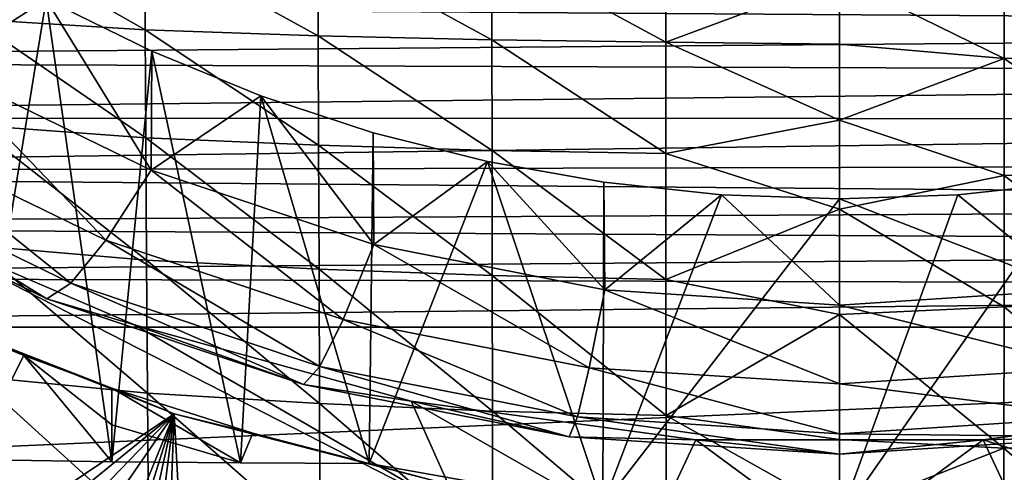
# Model space of a CAD drawing. Header units: metres. Extents: x -26 to 26, y -119 to 32.
# Tile 124 of 208: x -8 to 2, y -38 to -34. Entities that reach past the tile are written whole.
import ezdxf

# ---------------------------------------------------------------- set-up
doc = ezdxf.new("R2010")
doc.units = ezdxf.units.M
doc.layers.add('solid_13_411_041_XXX', color=7, linetype='CONTINUOUS')

msp = doc.modelspace()

# ---------------------------------------------------------------- linework, layer by layer
at = {"layer": 'solid_13_411_041_XXX'}
for points in [[(-8.447603, -32.942101, 66.786629), (-6.766243, -33.028522, 66.682816), (-6.761205, -33.898697, 67.896942)], [(-8.439324, -33.795357, 68.026611), (-8.447603, -32.942101, 66.786629), (-6.761205, -33.898697, 67.896942)], [(-8.7592, -34.263687, 115.707428), (-7.727405, -33.599613, 117.813797), (-8.717254, -33.021229, 117.915787)], [(-8.717254, -33.021229, 117.915787), (-7.727405, -33.599613, 117.813797), (-8.456661, -38.078506, 117.024048)], [(-6.766243, -33.028522, 66.682816), (-5.078969, -33.070835, 66.601807), (-5.076129, -33.95488, 67.795692)], [(-6.761205, -33.898697, 67.896942), (-6.766243, -33.028522, 66.682816), (-5.076129, -33.95488, 67.795692)], [(-5.078969, -33.070835, 66.601807), (-3.387691, -33.101158, 66.54348), (-3.386249, -33.995106, 67.722855)], [(-5.076129, -33.95488, 67.795692), (-5.078969, -33.070835, 66.601807), (-3.386249, -33.995106, 67.722855)], [(-3.387691, -33.101158, 66.54348), (-1.693703, -33.119621, 66.508354), (-1.693117, -34.019501, 67.679008)], [(-3.386249, -33.995106, 67.722855), (-3.387691, -33.101158, 66.54348), (-1.693117, -34.019501, 67.679008)], [(-1.693117, -34.019501, 67.679008), (-1.693703, -33.119621, 66.508354), (-0.000049, -33.387875, 66.878273)], [(1.604426, -33.225136, 66.66526), (1.603833, -34.175617, 67.843315), (-0.000049, -33.387875, 66.878273)], [(3.207901, -34.152851, 67.883972), (1.603833, -34.175617, 67.843315), (1.604426, -33.225136, 66.66526)], [(-19.343668, -33.618862, 145.139832), (19.290791, -33.880146, 145.139862), (19.381628, -33.41666, 145.139816)], [(-1.693117, -34.019501, 67.679008), (-0.000049, -33.387875, 66.878273), (-0.00005, -34.036484, 67.674149)], [(1.603833, -34.175617, 67.843315), (-0.00005, -34.036484, 67.674149), (-0.000049, -33.387875, 66.878273)], [(-19.219826, -34.200226, 145.139893), (19.290791, -33.880146, 145.139862), (-19.343668, -33.618862, 145.139832)], [(-6.704002, -35.261803, 115.531441), (-7.727405, -33.599613, 117.813797), (-8.7592, -34.263687, 115.707428)], [(-7.727405, -33.599613, 117.813797), (-7.087659, -38.10173, 117.019951), (-8.456661, -38.078506, 117.024048)], [(-7.727405, -33.599613, 117.813797), (-6.698111, -34.107018, 117.724327), (-7.087659, -38.10173, 117.019951)], [(-6.704002, -35.261803, 115.531441), (-6.698111, -34.107018, 117.724327), (-7.727405, -33.599613, 117.813797)], [(-8.439324, -33.795357, 68.026611), (-6.761205, -33.898697, 67.896942), (-6.755307, -34.94762, 68.9505)], [(-8.429971, -34.825214, 69.109734), (-8.439324, -33.795357, 68.026611), (-6.755307, -34.94762, 68.9505)], [(-19.219826, -34.200226, 145.139893), (19.188675, -34.331989, 145.139893), (19.290791, -33.880146, 145.139862)], [(-6.761205, -33.898697, 67.896942), (-5.076129, -33.95488, 67.795692), (-5.072644, -35.019348, 68.826134)], [(-6.755307, -34.94762, 68.9505), (-6.761205, -33.898697, 67.896942), (-5.072644, -35.019348, 68.826134)], [(-5.076129, -33.95488, 67.795692), (-3.386249, -33.995106, 67.722855), (-3.384378, -35.070671, 68.73674)], [(-5.072644, -35.019348, 68.826134), (-5.076129, -33.95488, 67.795692), (-3.384378, -35.070671, 68.73674)], [(-3.386249, -33.995106, 67.722855), (-1.693117, -34.019501, 67.679008), (-1.692317, -35.101711, 68.68293)], [(-3.384378, -35.070671, 68.73674), (-3.386249, -33.995106, 67.722855), (-1.692317, -35.101711, 68.68293)], [(-1.693117, -34.019501, 67.679008), (-0.00005, -34.036484, 67.674149), (-0.000051, -34.775124, 68.388237)], [(-1.692317, -35.101711, 68.68293), (-1.693117, -34.019501, 67.679008), (-0.000051, -34.775124, 68.388237)], [(1.603833, -34.175617, 67.843315), (-0.000051, -34.775124, 68.388237), (-0.00005, -34.036484, 67.674149)], [(-6.698111, -34.107018, 117.724327), (-5.834241, -38.109646, 117.018562), (-7.087659, -38.10173, 117.019951)], [(-6.704002, -35.261803, 115.531441), (-5.63475, -34.540783, 117.647842), (-6.698111, -34.107018, 117.724327)], [(-6.698111, -34.107018, 117.724327), (-5.63475, -34.540783, 117.647842), (-5.834241, -38.109646, 117.018562)], [(-19.080477, -34.754318, 145.139938), (19.188675, -34.331989, 145.139893), (-19.219826, -34.200226, 145.139893)], [(1.603833, -34.175617, 67.843315), (1.603023, -35.313614, 68.842598), (-0.000051, -34.775124, 68.388237)], [(3.206043, -35.284664, 68.892624), (1.603023, -35.313614, 68.842598), (1.603833, -34.175617, 67.843315)], [(3.207901, -34.152851, 67.883972), (3.206043, -35.284664, 68.892624), (1.603833, -34.175617, 67.843315)], [(-8.7592, -34.263687, 115.707428), (-9.335896, -34.879066, 113.445114), (-7.145386, -35.942898, 113.257538)], [(-6.704002, -35.261803, 115.531441), (-8.7592, -34.263687, 115.707428), (-7.145386, -35.942898, 113.257538)], [(-19.080477, -34.754318, 145.139938), (19.076828, -34.767979, 145.139938), (19.188675, -34.331989, 145.139893)], [(-4.534096, -35.987194, 115.403534), (-5.63475, -34.540783, 117.647842), (-6.704002, -35.261803, 115.531441)], [(-5.63475, -34.540783, 117.647842), (-4.580815, -38.116024, 117.017433), (-5.834241, -38.109646, 117.018562)], [(-5.63475, -34.540783, 117.647842), (-4.542652, -34.89875, 117.584724), (-4.580815, -38.116024, 117.017433)], [(-4.534096, -35.987194, 115.403534), (-4.542652, -34.89875, 117.584724), (-5.63475, -34.540783, 117.647842)], [(-18.926538, -35.28413, 145.139984), (19.076828, -34.767979, 145.139938), (-19.080477, -34.754318, 145.139938)], [(-18.926538, -35.28413, 145.139984), (18.955303, -35.190533, 145.139969), (19.076828, -34.767979, 145.139938)], [(-1.692317, -35.101711, 68.68293), (-0.000051, -34.775124, 68.388237), (-0.00005, -35.643288, 69.053406)], [(1.603023, -35.313614, 68.842598), (-0.00005, -35.643288, 69.053406), (-0.000051, -34.775124, 68.388237)], [(-9.335896, -34.879066, 113.445114), (-9.780594, -35.247845, 111.100845), (-7.485743, -36.362347, 110.904335)], [(-7.145386, -35.942898, 113.257538), (-9.335896, -34.879066, 113.445114), (-7.485743, -36.362347, 110.904335)], [(-8.429971, -34.825214, 69.109734), (-6.755307, -34.94762, 68.9505), (-6.748434, -36.139046, 69.833557)], [(-8.419397, -35.997047, 70.025864), (-8.429971, -34.825214, 69.109734), (-6.748434, -36.139046, 69.833557)], [(-4.542652, -34.89875, 117.584724), (-3.427377, -35.179081, 117.535294), (-4.580815, -38.116024, 117.017433)], [(-4.534096, -35.987194, 115.403534), (-3.427377, -35.179081, 117.535294), (-4.542652, -34.89875, 117.584724)], [(-6.755307, -34.94762, 68.9505), (-5.072644, -35.019348, 68.826134), (-5.068428, -36.226723, 69.68335)], [(-6.748434, -36.139046, 69.833557), (-6.755307, -34.94762, 68.9505), (-5.068428, -36.226723, 69.68335)], [(-5.072644, -35.019348, 68.826134), (-3.384378, -35.070671, 68.73674), (-3.38202, -36.289436, 69.575432)], [(-5.068428, -36.226723, 69.68335), (-5.072644, -35.019348, 68.826134), (-3.38202, -36.289436, 69.575432)], [(-3.384378, -35.070671, 68.73674), (-1.692317, -35.101711, 68.68293), (-1.691275, -36.327301, 69.51049)], [(-3.38202, -36.289436, 69.575432), (-3.384378, -35.070671, 68.73674), (-1.691275, -36.327301, 69.51049)], [(-3.427377, -35.179081, 117.535294), (-2.306967, -38.523109, 116.945656), (-4.580815, -38.116024, 117.017433)], [(-2.28661, -36.427456, 115.325912), (-3.427377, -35.179081, 117.535294), (-4.534096, -35.987194, 115.403534)], [(-3.427377, -35.179081, 117.535294), (-2.294699, -35.380337, 117.499809), (-2.306967, -38.523109, 116.945656)], [(-2.28661, -36.427456, 115.325912), (-2.294699, -35.380337, 117.499809), (-3.427377, -35.179081, 117.535294)], [(-1.691275, -36.327301, 69.51049), (-1.692317, -35.101711, 68.68293), (-0.00005, -35.643288, 69.053406)], [(-18.926538, -35.28413, 145.139984), (18.824097, -35.601238, 145.139999), (18.955303, -35.190533, 145.139969)], [(-9.780594, -35.247845, 111.100845), (-10.086813, -35.364643, 108.708786), (-7.720113, -36.514038, 108.506126)], [(-7.485743, -36.362347, 110.904335), (-9.780594, -35.247845, 111.100845), (-7.720113, -36.514038, 108.506126)], [(-6.704002, -35.261803, 115.531441), (-7.145386, -35.942898, 113.257538), (-4.832615, -36.716049, 113.121216)], [(-4.534096, -35.987194, 115.403534), (-6.704002, -35.261803, 115.531441), (-4.832615, -36.716049, 113.121216)], [(-18.757372, -35.795689, 145.140015), (18.824097, -35.601238, 145.139999), (-18.926538, -35.28413, 145.139984)], [(-9.431339, -35.669338, 106.228386), (-7.720113, -36.514038, 108.506126), (-10.086813, -35.364643, 108.708786)], [(1.603023, -35.313614, 68.842598), (1.601965, -36.593449, 69.656029), (-0.00005, -35.643288, 69.053406)], [(3.20369, -36.558254, 69.716484), (1.601965, -36.593449, 69.656029), (1.603023, -35.313614, 68.842598)], [(3.206043, -35.284664, 68.892624), (3.20369, -36.558254, 69.716484), (1.603023, -35.313614, 68.842598)], [(-2.294699, -35.380337, 117.499809), (-1.150252, -35.501511, 117.478439), (-2.306967, -38.523109, 116.945656)], [(-2.28661, -36.427456, 115.325912), (-1.150252, -35.501511, 117.478439), (-2.294699, -35.380337, 117.499809)], [(2.294699, -35.380337, 117.499809), (2.306967, -38.523109, 116.945656), (0, -38.659454, 116.921616)], [(1.150252, -35.501511, 117.478439), (2.294699, -35.380337, 117.499809), (0, -38.659454, 116.921616)], [(2.28661, -36.427456, 115.325912), (2.294699, -35.380337, 117.499809), (1.150252, -35.501511, 117.478439)], [(-1.150252, -35.501511, 117.478439), (0, -35.541965, 117.471306), (-2.306967, -38.523109, 116.945656)], [(0, -35.541965, 117.471306), (0, -38.659454, 116.921616), (-2.306967, -38.523109, 116.945656)], [(0, -36.575054, 115.299889), (-1.150252, -35.501511, 117.478439), (-2.28661, -36.427456, 115.325912)], [(0, -36.575054, 115.299889), (0, -35.541965, 117.471306), (-1.150252, -35.501511, 117.478439)], [(0, -35.541965, 117.471306), (1.150252, -35.501511, 117.478439), (0, -38.659454, 116.921616)], [(2.28661, -36.427456, 115.325912), (1.150252, -35.501511, 117.478439), (0, -35.541965, 117.471306)], [(2.28661, -36.427456, 115.325912), (0, -35.541965, 117.471306), (0, -36.575054, 115.299889)], [(-18.757372, -35.795689, 145.140015), (18.68269, -36.003353, 145.140045), (18.824097, -35.601238, 145.139999)], [(-1.691275, -36.327301, 69.51049), (-0.00005, -35.643288, 69.053406), (-0.00005, -36.665882, 69.668282)], [(1.601965, -36.593449, 69.656029), (-0.00005, -36.665882, 69.668282), (-0.00005, -35.643288, 69.053406)], [(-19.634605, -38.605103, 105.710754), (-3.680148, -38.605103, 105.710754), (-9.431339, -35.669338, 106.228386)], [(-9.431339, -35.669338, 106.228386), (-6.865011, -36.767117, 106.034828), (-7.720113, -36.514038, 108.506126)], [(-3.680148, -38.605103, 105.710754), (-6.865011, -36.767117, 106.034828), (-9.431339, -35.669338, 106.228386)], [(-18.571201, -36.296112, 145.14006), (18.68269, -36.003353, 145.140045), (-18.757372, -35.795689, 145.140015)], [(-7.145386, -35.942898, 113.257538), (-7.485743, -36.362347, 110.904335), (-5.062808, -37.172329, 110.76152)], [(-4.832615, -36.716049, 113.121216), (-7.145386, -35.942898, 113.257538), (-5.062808, -37.172329, 110.76152)], [(-18.571201, -36.296112, 145.14006), (18.530069, -36.399696, 145.140076), (18.68269, -36.003353, 145.140045)], [(-8.419397, -35.997047, 70.025864), (-6.748434, -36.139046, 69.833557), (-6.740457, -37.431, 70.548584)], [(-8.407445, -37.270649, 70.776833), (-8.419397, -35.997047, 70.025864), (-6.740457, -37.431, 70.548584)], [(-4.534096, -35.987194, 115.403534), (-4.832615, -36.716049, 113.121216), (-2.437158, -37.185299, 113.038475)], [(-2.28661, -36.427456, 115.325912), (-4.534096, -35.987194, 115.403534), (-2.437158, -37.185299, 113.038475)], [(-6.748434, -36.139046, 69.833557), (-5.068428, -36.226723, 69.68335), (-5.063384, -37.533657, 70.370293)], [(-6.740457, -37.431, 70.548584), (-6.748434, -36.139046, 69.833557), (-5.063384, -37.533657, 70.370293)], [(-5.068428, -36.226723, 69.68335), (-3.38202, -36.289436, 69.575432), (-3.37911, -37.607067, 70.242264)], [(-5.063384, -37.533657, 70.370293), (-5.068428, -36.226723, 69.68335), (-3.37911, -37.607067, 70.242264)], [(-18.571201, -36.296112, 145.14006), (-18.365831, -36.791409, 145.140106), (18.530069, -36.399696, 145.140076)], [(-3.38202, -36.289436, 69.575432), (-1.691275, -36.327301, 69.51049), (-1.689956, -37.65134, 70.165237)], [(-3.37911, -37.607067, 70.242264), (-3.38202, -36.289436, 69.575432), (-1.689956, -37.65134, 70.165237)], [(-1.689956, -37.65134, 70.165237), (-1.691275, -36.327301, 69.51049), (-0.00005, -36.665882, 69.668282)], [(-18.365831, -36.791409, 145.140106), (18.36586, -36.791409, 145.140106), (18.530069, -36.399696, 145.140076)], [(-7.485743, -36.362347, 110.904335), (-7.720113, -36.514038, 108.506126), (-5.221319, -37.34938, 108.358833)], [(-5.062808, -37.172329, 110.76152), (-7.485743, -36.362347, 110.904335), (-5.221319, -37.34938, 108.358833)], [(-2.28661, -36.427456, 115.325912), (-2.437158, -37.185299, 113.038475), (0, -37.342609, 113.010735)], [(0, -36.575054, 115.299889), (-2.28661, -36.427456, 115.325912), (0, -37.342609, 113.010735)], [(2.28661, -36.427456, 115.325912), (0, -36.575054, 115.299889), (2.437158, -37.185299, 113.038475)], [(-6.865011, -36.767117, 106.034828), (-5.221319, -37.34938, 108.358833), (-7.720113, -36.514038, 108.506126)], [(1.601965, -36.593449, 69.656029), (1.600626, -37.968769, 70.291519), (-0.00005, -36.665882, 69.668282)], [(0, -36.575054, 115.299889), (0, -37.342609, 113.010735), (2.437158, -37.185299, 113.038475)], [(3.200772, -37.927814, 70.363243), (1.600626, -37.968769, 70.291519), (1.601965, -36.593449, 69.656029)], [(3.20369, -36.558254, 69.716484), (3.200772, -37.927814, 70.363243), (1.601965, -36.593449, 69.656029)], [(-8.924946, -36.66732, 109.149467), (-7.944374, -37.067532, 111.209671), (-7.087658, -37.382526, 112.941139)], [(-6.480084, -37.63483, 108.978867), (-8.924946, -36.66732, 109.149467), (-7.087658, -37.382526, 112.941139)], [(-8.456661, -38.078506, 117.024048), (-7.944374, -37.067532, 111.209671), (-8.924946, -36.66732, 109.149467)], [(-8.727172, -39.142483, 108.713028), (-8.924946, -36.66732, 109.149467), (-6.480084, -37.63483, 108.978867)], [(-4.832615, -36.716049, 113.121216), (-5.062808, -37.172329, 110.76152), (-2.553247, -37.663929, 110.674835)], [(-2.437158, -37.185299, 113.038475), (-4.832615, -36.716049, 113.121216), (-2.553247, -37.663929, 110.674835)], [(-1.689956, -37.65134, 70.165237), (-0.00005, -36.665882, 69.668282), (-0.00005, -37.883743, 70.228691)], [(1.600626, -37.968769, 70.291519), (-0.00005, -37.883743, 70.228691), (-0.00005, -36.665882, 69.668282)], [(-17.593424, -38.365669, 145.140244), (18.36586, -36.791409, 145.140106), (-18.365831, -36.791409, 145.140106)], [(17.587925, -38.37574, 145.140244), (18.36586, -36.791409, 145.140106), (-17.593424, -38.365669, 145.140244)], [(-6.865011, -36.767117, 106.034828), (-4.170857, -37.510513, 105.903748), (-5.221319, -37.34938, 108.358833)], [(-3.680148, -38.605103, 105.710754), (-4.170857, -37.510513, 105.903748), (-6.865011, -36.767117, 106.034828)], [(-7.087659, -38.10173, 117.019951), (-7.944374, -37.067532, 111.209671), (-8.456661, -38.078506, 117.024048)], [(-7.08766, -37.74213, 114.980545), (-7.087658, -37.382526, 112.941139), (-7.944374, -37.067532, 111.209671)], [(-7.08766, -37.74213, 114.980545), (-7.944374, -37.067532, 111.209671), (-7.087659, -38.10173, 117.019951)], [(-5.062808, -37.172329, 110.76152), (-5.221319, -37.34938, 108.358833), (-2.633187, -37.856369, 108.269447)], [(-2.553247, -37.663929, 110.674835), (-5.062808, -37.172329, 110.76152), (-2.633187, -37.856369, 108.269447)], [(-2.437158, -37.185299, 113.038475), (-2.553247, -37.663929, 110.674835), (0, -37.828735, 110.645782)], [(0, -37.342609, 113.010735), (-2.437158, -37.185299, 113.038475), (0, -37.828735, 110.645782)], [(2.437158, -37.185299, 113.038475), (0, -37.342609, 113.010735), (2.553247, -37.663929, 110.674835)], [(-8.407445, -37.270649, 70.776833), (-6.740457, -37.431, 70.548584), (-6.731234, -38.792019, 71.118332)], [(-8.393935, -38.615902, 71.384018), (-8.407445, -37.270649, 70.776833), (-6.731234, -38.792019, 71.118332)], [(-7.08766, -37.74213, 114.980545), (-5.834241, -38.109646, 117.018562), (-7.087658, -37.382526, 112.941139)], [(-6.480084, -37.63483, 108.978867), (-7.087658, -37.382526, 112.941139), (-5.714034, -37.820267, 115.373436)], [(-5.834241, -38.109646, 117.018562), (-5.714034, -37.820267, 115.373436), (-7.087658, -37.382526, 112.941139)], [(-4.170857, -37.510513, 105.903748), (-2.633187, -37.856369, 108.269447), (-5.221319, -37.34938, 108.358833)], [(0, -37.342609, 113.010735), (0, -37.828735, 110.645782), (2.553247, -37.663929, 110.674835)], [(-6.740457, -37.431, 70.548584), (-5.063384, -37.533657, 70.370293), (-5.057405, -38.90765, 70.910812)], [(-6.731234, -38.792019, 71.118332), (-6.740457, -37.431, 70.548584), (-5.057405, -38.90765, 70.910812)], [(-5.063384, -37.533657, 70.370293), (-3.37911, -37.607067, 70.242264), (-3.375576, -38.990322, 70.761856)], [(-5.057405, -38.90765, 70.910812), (-5.063384, -37.533657, 70.370293), (-3.375576, -38.990322, 70.761856)], [(-4.170857, -37.510513, 105.903748), (-1.398986, -37.885712, 105.837593), (-2.633187, -37.856369, 108.269447)], [(-1.846962, -38.839306, 105.669456), (-1.398986, -37.885712, 105.837593), (-4.170857, -37.510513, 105.903748)], [(-3.680148, -38.605103, 105.710754), (-1.846962, -38.839306, 105.669456), (-4.170857, -37.510513, 105.903748)], [(1.398986, -37.885712, 105.837593), (4.170857, -37.510513, 105.903748), (2.633187, -37.856369, 108.269447)], [(3.680148, -38.605103, 105.710754), (4.170857, -37.510513, 105.903748), (1.398986, -37.885712, 105.837593)], [(-8.350971, -39.155869, 108.71067), (-8.727172, -39.142483, 108.713028), (-6.480084, -37.63483, 108.978867)], [(-7.955281, -39.165627, 108.708946), (-8.350971, -39.155869, 108.71067), (-6.480084, -37.63483, 108.978867)], [(-7.539814, -39.171902, 108.70784), (-7.955281, -39.165627, 108.708946), (-6.480084, -37.63483, 108.978867)], [(-7.104959, -39.174507, 108.707382), (-7.539814, -39.171902, 108.70784), (-6.480084, -37.63483, 108.978867)], [(-6.962861, -39.17548, 108.707207), (-7.104959, -39.174507, 108.707382), (-6.480084, -37.63483, 108.978867)], [(-6.820764, -39.176434, 108.707039), (-6.962861, -39.17548, 108.707207), (-6.480084, -37.63483, 108.978867)], [(-6.678666, -39.177368, 108.706879), (-6.820764, -39.176434, 108.707039), (-6.480084, -37.63483, 108.978867)], [(-6.536569, -39.178284, 108.706718), (-6.678666, -39.177368, 108.706879), (-6.480084, -37.63483, 108.978867)], [(-6.394471, -39.17918, 108.706558), (-6.536569, -39.178284, 108.706718), (-6.480084, -37.63483, 108.978867)], [(-6.480084, -37.63483, 108.978867), (-5.714034, -37.820267, 115.373436), (-4.580815, -38.116024, 117.017433)], [(-3.930448, -38.288601, 108.863594), (-6.480084, -37.63483, 108.978867), (-4.580815, -38.116024, 117.017433)], [(-6.394471, -39.17918, 108.706558), (-6.480084, -37.63483, 108.978867), (-3.930448, -38.288601, 108.863594)], [(-3.37911, -37.607067, 70.242264), (-1.689956, -37.65134, 70.165237), (-1.688325, -39.040146, 70.672249)], [(-3.375576, -38.990322, 70.761856), (-3.37911, -37.607067, 70.242264), (-1.688325, -39.040146, 70.672249)], [(-2.553247, -37.663929, 110.674835), (-2.633187, -37.856369, 108.269447), (0, -38.026337, 108.239471)], [(0, -37.828735, 110.645782), (-2.553247, -37.663929, 110.674835), (0, -38.026337, 108.239471)], [(-1.689956, -37.65134, 70.165237), (-0.00005, -37.883743, 70.228691), (-0.00005, -38.59594, 70.492119)], [(-1.688325, -39.040146, 70.672249), (-1.689956, -37.65134, 70.165237), (-0.00005, -38.59594, 70.492119)], [(2.553247, -37.663929, 110.674835), (0, -37.828735, 110.645782), (2.633187, -37.856369, 108.269447)], [(-7.08766, -37.74213, 114.980545), (-7.087659, -38.10173, 117.019951), (-5.834241, -38.109646, 117.018562)], [(-5.834241, -38.109646, 117.018562), (-4.580815, -38.116024, 117.017433), (-5.714034, -37.820267, 115.373436)], [(-1.398986, -37.885712, 105.837593), (0, -38.026337, 108.239471), (-2.633187, -37.856369, 108.269447)], [(0, -37.828735, 110.645782), (0, -38.026337, 108.239471), (2.633187, -37.856369, 108.269447)], [(1.398986, -37.885712, 105.837593), (2.633187, -37.856369, 108.269447), (0, -38.026337, 108.239471)], [(-1.846962, -38.839306, 105.669456), (0, -38.917587, 105.655655), (-1.398986, -37.885712, 105.837593)], [(-1.398986, -37.885712, 105.837593), (1.398986, -37.885712, 105.837593), (0, -38.026337, 108.239471)], [(0, -38.917587, 105.655655), (1.398986, -37.885712, 105.837593), (-1.398986, -37.885712, 105.837593)], [(1.600626, -37.968769, 70.291519), (-0.00005, -38.59594, 70.492119), (-0.00005, -37.883743, 70.228691)], [(0, -38.917587, 105.655655), (1.846966, -38.839306, 105.669456), (1.398986, -37.885712, 105.837593)], [(1.846966, -38.839306, 105.669456), (3.680148, -38.605103, 105.710754), (1.398986, -37.885712, 105.837593)], [(3.200772, -37.927814, 70.363243), (3.197217, -39.358925, 70.862289), (1.600626, -37.968769, 70.291519)], [(1.600626, -37.968769, 70.291519), (1.598967, -39.404736, 70.778946), (-0.00005, -38.59594, 70.492119)], [(3.197217, -39.358925, 70.862289), (1.598967, -39.404736, 70.778946), (1.600626, -37.968769, 70.291519)], [(-3.930448, -38.288601, 108.863594), (-4.580815, -38.116024, 117.017433), (-2.306967, -38.523109, 116.945656)]]:
    msp.add_3dface(points, dxfattribs=at)

doc.saveas('drawing.dxf')
